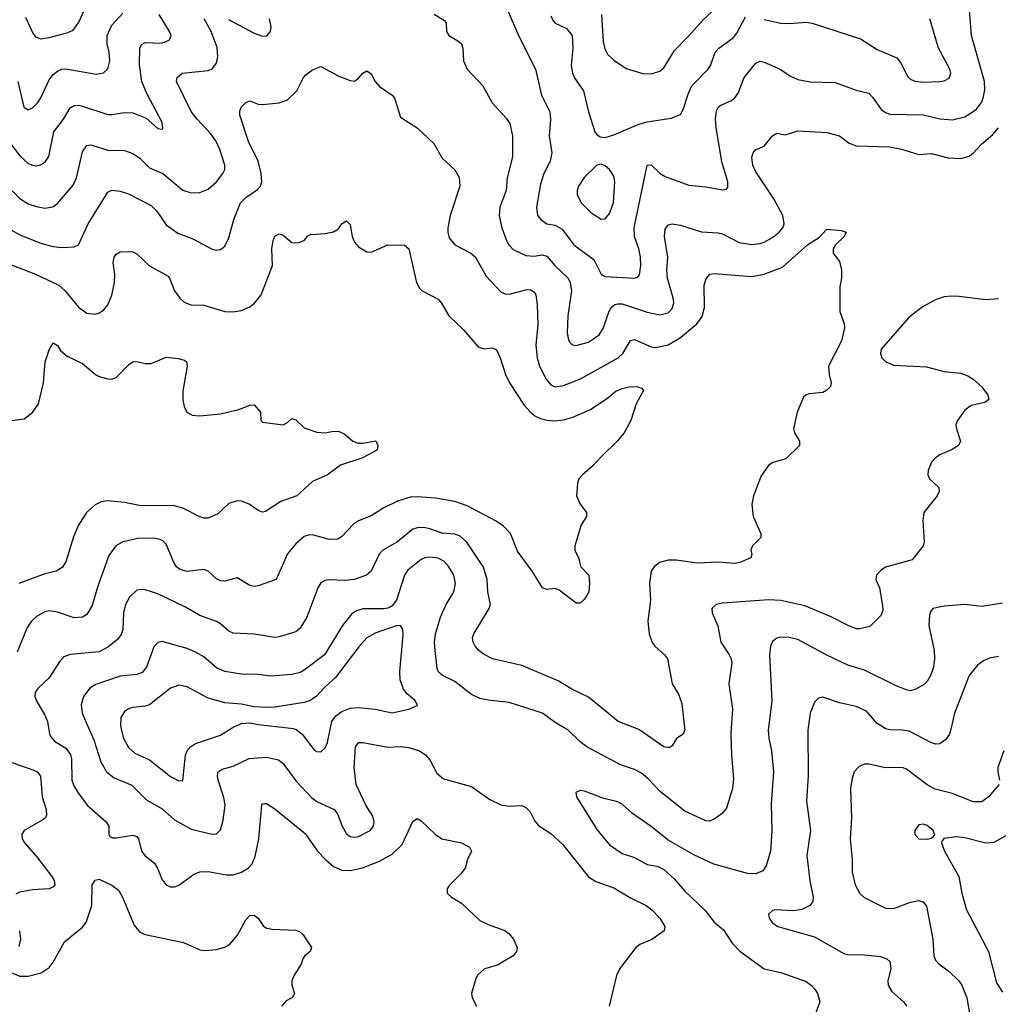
# Model space of a CAD drawing. Header units: inches. Extents: x 990586 to 1117858, y 769490 to 892071.
# Tile 225 of 248: x 1064009 to 1068690, y 878678 to 883386. Entities that reach past the tile are written whole.
import ezdxf

# ---------------------------------------------------------------- set-up
doc = ezdxf.new("R2010")
doc.units = ezdxf.units.IN
doc.header["$MEASUREMENT"] = 0
doc.layers.add('B0867', color=7, linetype='Continuous')
doc.layers.add('B0868', color=7, linetype='Continuous')

msp = doc.modelspace()

# ---------------------------------------------------------------- linework, layer by layer
at = {"layer": 'B0867', "color": 6}
for points, elevation in [([(1064147.4, 880000), (1064151.6, 879971.6), (1064157.5, 879957.5), (1064176.2, 879936.2), (1064230, 879903.5), (1064252, 879872), (1064256.3, 879850), (1064259.3, 879750), (1064270, 879718.9), (1064288.7, 879688.7), (1064332.1, 879630), (1064423.4, 879550), (1064435.2, 879530), (1064435, 879490), (1064440.9, 879480.9), (1064453.8, 879473.8), (1064470, 879474.1), (1064550, 879487.7), (1064570, 879480.4), (1064578.2, 879470), (1064592.5, 879410), (1064608.9, 879388.9), (1064653.6, 879353.6), (1064667.7, 879330), (1064690, 879273.7), (1064710, 879249.7), (1064730, 879240.4), (1064750, 879240.3), (1064770, 879247.5), (1064841.1, 879298.9), (1064870, 879310.9), (1064910, 879313.3), (1064997.5, 879297.5), (1065030, 879296.6), (1065069.8, 879310.2), (1065101.8, 879330), (1065120.5, 879350), (1065135, 879385), (1065152.2, 879470), (1065167.8, 879632.2), (1065170, 879636.9), (1065181.2, 879638.8), (1065190, 879638.8), (1065230, 879612.8), (1065374.2, 879494.2), (1065433.7, 879410), (1065471.2, 879370), (1065510, 879336.6), (1065550, 879320.1), (1065590, 879318.6), (1065649.2, 879330.8), (1065730, 879362.7), (1065790, 879395.9), (1065838, 879442), (1065890, 879552.1), (1065910, 879567.1), (1065930, 879556.3), (1065997.6, 879490), (1066028, 879470), (1066122.3, 879450), (1066160.9, 879430), (1066170.2, 879410), (1066150.2, 879370), (1066139.3, 879330), (1066118.3, 879301.7), (1066067, 879250), (1066053.5, 879230), (1066053.7, 879210), (1066074.5, 879190), (1066121.8, 879161.8), (1066210, 879079.2), (1066250, 879059.6), (1066330, 879030.8), (1066350, 879016), (1066371.1, 878990), (1066388.3, 878950), (1066385.5, 878930), (1066370, 878909.9), (1066293.9, 878866.1), (1066231.6, 878848.4), (1066200, 878820), (1066190, 878802), (1066169.6, 878730.4), (1066173.1, 878710), (1066193.2, 878670)], 3400), ([(1064338.2, 880000), (1064363.1, 879943.1), (1064396.9, 879836.9), (1064424, 879790), (1064460.7, 879760.7), (1064546.3, 879726.3), (1064615.2, 879655.3), (1064690, 879613), (1064750, 879559.7), (1064830, 879515.9), (1064930, 879492.1), (1064950, 879493.9), (1064970, 879512.5), (1064981.7, 879558.3), (1064991.9, 879630), (1064986.3, 879666.3), (1064958.9, 879750), (1064955, 879770), (1064958.5, 879790), (1064977.7, 879802.3), (1065030, 879816.9), (1065106.8, 879853.2), (1065190, 879859.2), (1065246.7, 879846.7), (1065270, 879830.3), (1065330, 879747.2), (1065405.8, 879665.8), (1065430, 879648.6), (1065513.6, 879610), (1065528.9, 879588.9), (1065551.4, 879530), (1065572.9, 879492.9), (1065590, 879479.9), (1065610, 879476.7), (1065630, 879481.3), (1065686, 879510), (1065701.1, 879530), (1065704.6, 879550), (1065698, 879578), (1065665.2, 879630), (1065618, 879730), (1065609.1, 879810), (1065614.7, 879910), (1065630, 879929.5), (1065649.8, 879930.2), (1065770, 879907.3), (1065830.4, 879910.4), (1065870, 879906.9), (1065920.9, 879890), (1065950, 879871.6), (1065970, 879847.5), (1066003.7, 879783.7), (1066036.2, 879756.2), (1066170, 879719.9), (1066258.3, 879658.3), (1066310, 879632.4), (1066350, 879625.6), (1066410, 879628.1), (1066430, 879619.8), (1066450, 879599.1), (1066473.5, 879553.5), (1066490, 879532.5), (1066550, 879495.6), (1066604.6, 879444.6), (1066730, 879287.1), (1066765.4, 879265.4), (1066850, 879234.5), (1066930, 879187.3), (1067005.1, 879150), (1067032.7, 879130), (1067070.7, 879090), (1067095.1, 879050), (1067091, 879029), (1067032.5, 878987.5), (1066975.9, 878964.1), (1066956.5, 878950), (1066879.7, 878850), (1066864.3, 878815.7), (1066827.9, 878670)], 3500), ([(1064493.2, 880000), (1064505.8, 879950), (1064530, 879905.5), (1064559.5, 879879.5), (1064630, 879847.7), (1064730, 879767.6), (1064770, 879746.8), (1064790, 879748.3), (1064802.4, 879870), (1064809.8, 879890), (1064825.4, 879910), (1064850, 879924.9), (1064970, 879965.1), (1065025.2, 880000)], 3600), ([(1065292.3, 880000), (1065317.3, 879997.3), (1065331.6, 879991.6), (1065359.4, 879970), (1065416.6, 879896.6), (1065430, 879886.4), (1065450, 879885.9), (1065470, 879904.5), (1065481.1, 879930), (1065495.6, 880000)], 3600), ([(1067411.8, 880000), (1067409.7, 879969.7), (1067413, 879870), (1067423.6, 879756.4), (1067418.1, 879710), (1067390, 879616.8), (1067369.2, 879590.8), (1067330, 879563.1), (1067310, 879553.5), (1067290, 879556), (1067190, 879601.5), (1067074, 879694), (1067015.6, 879755.6), (1066983.1, 879783.1), (1066950, 879800.8), (1066882.9, 879822.9), (1066721.7, 879910), (1066690, 879933.3), (1066631.1, 879990), (1066613.6, 880000)], 3500), ([(1067589.9, 880000), (1067588.6, 879990), (1067592.1, 879950), (1067604.9, 879890), (1067613.8, 879790), (1067603.2, 879636.8), (1067606.7, 879506.7), (1067599.4, 879410), (1067579.6, 879340.4), (1067563.8, 879316.2), (1067530, 879302.6), (1067490, 879303.9), (1067328.7, 879348.7), (1067233.1, 879393.1), (1067110, 879462.9), (1067030, 879527.9), (1066939.9, 879590), (1066892.9, 879632.9), (1066870, 879646.5), (1066802.2, 879662.2), (1066710, 879697.9), (1066690, 879699.9), (1066668.3, 879691.7), (1066671.8, 879670), (1066770, 879514.2), (1066830, 879440.2), (1066890, 879399), (1066950, 879379.8), (1067010, 879347.5), (1067058.3, 879338.3), (1067090, 879322.8), (1067139, 879279), (1067190, 879219.2), (1067286.9, 879126.9), (1067331.4, 879071.4), (1067374.5, 879034.5), (1067416.6, 878970), (1067452.7, 878932.7), (1067570, 878848.5), (1067650, 878831), (1067770, 878786.7), (1067794.2, 878770), (1067812.3, 878750), (1067825, 878730), (1067835.8, 878690), (1067810, 878620.5)], 3600), ([(1067189, 880000), (1067190.1, 879990), (1067182.7, 879970), (1067150.8, 879949.2), (1067130, 879913.8), (1067115.7, 879904.3), (1067090, 879909.1), (1066970, 879992), (1066949.5, 880000)], 3400), ([(1067779.6, 880000), (1067778.1, 879990), (1067779.8, 879770), (1067772.5, 879650), (1067791, 879510), (1067773.7, 879390), (1067788.7, 879268.7), (1067804.2, 879190), (1067801.8, 879170), (1067788.2, 879150), (1067750, 879132), (1067710, 879125.7), (1067620.3, 879130), (1067610, 879127.1), (1067590.1, 879109.9), (1067594.4, 879090), (1067608.4, 879070), (1067635.1, 879050), (1067810, 879000.7), (1067950, 878921.1), (1067970, 878916.1), (1068050, 878914.8), (1068126.3, 878906.3), (1068156.3, 878896.3), (1068170, 878882.5), (1068175.5, 878850), (1068161.7, 878790), (1068162.9, 878770), (1068180, 878740), (1068236.5, 878690), (1068251.5, 878670)], 3700), ([(1068463.8, 880000), (1068456.8, 879970), (1068437.4, 879942.6), (1068410, 879923.1), (1068390, 879921.9), (1068370, 879928.9), (1068263.8, 879983.8), (1068230, 879989.5), (1068170.1, 879990.1), (1068150, 879995.9), (1068143.6, 880000)], 3700), ([(1068716, 879890), (1068687.9, 879810), (1068686.7, 879790), (1068696, 879750)], 3800), ([(1063950, 879842.6), (1064077.3, 879797.3), (1064092.2, 879790), (1064109.2, 879769.2), (1064116, 879670), (1064135.4, 879610), (1064137.8, 879582.2), (1064132.6, 879570), (1064119.5, 879560.5), (1064030.4, 879510), (1064020.1, 879490), (1064021.6, 879470), (1064032.2, 879450), (1064090, 879385.4), (1064162.9, 879290), (1064174.4, 879270), (1064177.4, 879250), (1064170, 879239.3), (1064150, 879230.7), (1064070, 879226.1), (1064010, 879214.1), (1063990, 879204.5)], 3300), ([(1068693.5, 879730), (1068642.9, 879670), (1068610, 879646.8), (1068570, 879646.5), (1068470, 879685.5), (1068387.1, 879707.1), (1068350, 879727.9), (1068250, 879802.6), (1068230, 879810.4), (1068150, 879809), (1068070, 879826.8), (1068050, 879826.5), (1068023.9, 879816.1), (1068000.8, 879790), (1067990, 879759.7), (1067983, 879710), (1067987.4, 879570), (1067981.2, 879470), (1067991.3, 879370), (1067990.3, 879310), (1068004.4, 879250), (1068028, 879208), (1068048.5, 879188.5), (1068150, 879137.9), (1068190, 879137.1), (1068270, 879166.3), (1068310, 879174.4), (1068330, 879168), (1068346.9, 879146.9), (1068376.4, 878990), (1068381.9, 878910), (1068389.2, 878890), (1068406.4, 878870), (1068454.5, 878834.5), (1068501.4, 878790), (1068514.7, 878770), (1068539.2, 878710), (1068554.5, 878614.5)], 3800), ([(1068830, 879542.1), (1068668.4, 879451.6), (1068630, 879448.5), (1068530, 879474.7), (1068490, 879479.4), (1068429.4, 879470.6), (1068420.3, 879459.7), (1068418.4, 879450), (1068432.6, 879410), (1068500.7, 879290), (1068514.6, 879210), (1068537.5, 879130), (1068642.4, 878930), (1068681.3, 878781.3), (1068710, 878736.6)], 3900), ([(1063967.3, 878830), (1064010, 878813.2), (1064050, 878812.4), (1064111.2, 878828.8), (1064150, 878854.7), (1064170, 878880.1), (1064223.7, 878976.3), (1064310, 879046.8), (1064326.7, 879070), (1064354.7, 879150), (1064356.3, 879250), (1064370, 879271.1), (1064390, 879276.7), (1064450, 879248.4), (1064482.7, 879222.7), (1064501.4, 879190), (1064556.9, 879056.9), (1064584, 879024), (1064610, 879011.3), (1064793.3, 878973.3), (1064870, 878939.3), (1064896.1, 878936.1), (1064950, 878940.5), (1064990, 878951.7), (1065014.6, 878965.4), (1065051, 879009), (1065090, 879082.3), (1065110, 879103.2), (1065130, 879104.9), (1065150, 879090.3), (1065174, 879054), (1065190, 879042.9), (1065217.6, 879037.6), (1065330, 879032.2), (1065347.2, 879027.2), (1065365.4, 879010), (1065404.6, 878950), (1065399.1, 878930), (1065371.5, 878908.5), (1065364, 878896.1), (1065354.7, 878870), (1065322.4, 878817.6), (1065311.1, 878790), (1065310.1, 878770), (1065322.8, 878730), (1065319, 878721), (1065310.2, 878710), (1065284.4, 878695.6), (1065261.3, 878670)], 3300), ([(1064008.2, 879030), (1064012.5, 878990), (1064004.7, 878955.3)], 3300)]:
    msp.add_lwpolyline(points, dxfattribs=dict(at, elevation=elevation))
at = {"layer": 'B0867', "color": 6, "elevation": 3900}
msp.add_lwpolyline([(1068330, 879539.1), (1068310, 879536.1), (1068290.2, 879510), (1068290.2, 879490), (1068310, 879470.2), (1068350, 879468.4), (1068368.1, 879471.9), (1068380.1, 879479.9), (1068386, 879490), (1068377.8, 879510), (1068350, 879533.9)], close=True, dxfattribs=at)
at = {"layer": 'B0868', "color": 6}
for points, elevation in [([(1064037.6, 883397.6), (1064070, 883324.7), (1064084.4, 883304.4), (1064110, 883294.7), (1064150, 883301.5), (1064237, 883323), (1064264.3, 883335.7), (1064290, 883371.1), (1064327.9, 883450)], 3800), ([(1066345.7, 883425.7), (1066395.1, 883310), (1066476, 883150), (1066504.6, 883024.6), (1066545.3, 882945.3), (1066547.5, 882910), (1066540.7, 882830), (1066554.3, 882750), (1066546.3, 882710), (1066516, 882650), (1066500.7, 882599.3), (1066481.6, 882490), (1066485.8, 882450), (1066501.9, 882430), (1066530, 882410.2), (1066570, 882402.8), (1066603.7, 882383.7), (1066659.3, 882310), (1066750, 882242.4), (1066760.3, 882230), (1066789.6, 882169.6), (1066810, 882157.8), (1066949.1, 882150.9), (1066964.4, 882155.6), (1066973.8, 882166.2), (1066979.5, 882210), (1066978.8, 882250), (1066970.1, 882290.1), (1066949.2, 882349.2), (1066948.1, 882390), (1067010, 882690.1), (1067030, 882691.6), (1067072.1, 882650), (1067095.7, 882635.7), (1067210, 882594.2), (1067290, 882586.5), (1067370, 882571.7), (1067390, 882575.8), (1067396.1, 882583.9), (1067396.5, 882610), (1067367.1, 882707.1), (1067340.5, 882870), (1067336.8, 882910), (1067341.4, 882950), (1067350.9, 882969.1), (1067362.1, 882977.9), (1067410, 882997.8), (1067430, 883012.1), (1067445.2, 883034.8), (1067474.7, 883110), (1067530, 883177.5), (1067550, 883187.4), (1067570, 883183), (1067645.5, 883150), (1067696.4, 883116.4), (1067730, 883100.2), (1067790, 883089.1), (1067910, 883085.9), (1068009.2, 883049.2), (1068070, 883034), (1068090, 883014.5), (1068130, 882956.8), (1068150, 882941.5), (1068170, 882933.9), (1068330, 882931.5), (1068411.2, 882911.2), (1068470, 882907.3), (1068530, 882921), (1068583.7, 882956.3), (1068608.8, 882990), (1068617.3, 883010), (1068625.7, 883050), (1068624, 883090), (1068560.7, 883310), (1068548.2, 883471.8)], 3600), ([(1063969.1, 882790), (1064010, 882735.4), (1064050, 882699.1), (1064070, 882690), (1064090, 882687.5), (1064108.5, 882691.5), (1064132.7, 882707.3), (1064148.3, 882731.7), (1064173, 882850), (1064219.2, 882910), (1064250, 882963.8), (1064270, 882976.2), (1064290, 882977.5), (1064310, 882972.5), (1064430, 882933.4), (1064450, 882932.5), (1064510, 882942.7), (1064550, 882941), (1064614.8, 882914.8), (1064670, 882865.5), (1064690, 882863), (1064693.8, 882866.2), (1064690, 882894.9), (1064615.7, 883035.7), (1064593.9, 883090), (1064582.2, 883170), (1064584, 883250), (1064591.9, 883268.1), (1064610, 883277), (1064685.5, 883274.5), (1064710, 883281.2), (1064725.1, 883290), (1064732.9, 883310), (1064726.3, 883330), (1064675.5, 883410)], 3600), ([(1064000.1, 883090), (1064028.5, 882968.5), (1064050, 882955.2), (1064070, 882964.3), (1064095.2, 882990), (1064110, 883011.9), (1064150, 883098.3), (1064170, 883124.1), (1064190, 883140.1), (1064210, 883148.9), (1064230, 883151), (1064374.4, 883125.6), (1064410, 883132.3), (1064430, 883151.5), (1064440.1, 883190), (1064436.7, 883230), (1064427.2, 883270), (1064428.3, 883310), (1064450, 883360.1), (1064502.6, 883417.4)], 3700), ([(1065991.6, 883411.6), (1066041.3, 883381.3), (1066049.5, 883369.5), (1066050.6, 883330), (1066062.4, 883310), (1066105.4, 883285.4), (1066122.8, 883270), (1066129, 883250), (1066132.2, 883190), (1066148.9, 883150), (1066224.3, 883070), (1066268.2, 882988.2), (1066335.5, 882915.5), (1066353.2, 882890), (1066366.4, 882830), (1066366, 882730), (1066340.8, 882630), (1066335.4, 882570), (1066305.4, 882490), (1066302.3, 882450), (1066315, 882390), (1066337.2, 882330), (1066350, 882308.3), (1066370, 882287.7), (1066430, 882258.1), (1066470, 882255.6), (1066510, 882261.4), (1066530, 882255.4), (1066569.2, 882210), (1066632.8, 882150), (1066642.6, 882130), (1066648.2, 882090), (1066630.5, 881970.5), (1066628.2, 881888.2), (1066634.5, 881854.5), (1066641.5, 881841.5), (1066650, 881832.3), (1066668.5, 881828.5), (1066730, 881844.6), (1066781.2, 881878.8), (1066799.8, 881910), (1066827.7, 881992.3), (1066838.6, 882010), (1066856.3, 882023.7), (1066870, 882028), (1066890, 882026.8), (1067010, 881987.2), (1067070, 881975.6), (1067110, 881984.6), (1067130, 882004.6), (1067138.1, 882030), (1067136.6, 882050), (1067106.8, 882150), (1067104.7, 882190), (1067109.3, 882250), (1067092.9, 882350), (1067095.7, 882384.3), (1067110, 882405.4), (1067130, 882410), (1067170, 882403.4), (1067270, 882370.9), (1067350, 882366.8), (1067370, 882361.4), (1067450, 882321.1), (1067510, 882311.7), (1067550, 882315.7), (1067570, 882322.7), (1067610, 882344.8), (1067641.9, 882370), (1067658.3, 882390), (1067666.2, 882410), (1067659.6, 882450), (1067616.7, 882530), (1067530, 882658.4), (1067516.3, 882690), (1067510.9, 882729.1), (1067516.4, 882750), (1067530, 882765.9), (1067570, 882780.9), (1067610, 882831.1), (1067630, 882842.9), (1067670, 882836.2), (1067730, 882854.1), (1067870, 882845.8), (1067929.4, 882830), (1067976, 882796), (1068010, 882782.9), (1068170, 882778), (1068227.3, 882767.3), (1068310, 882741.2), (1068370, 882745.5), (1068450, 882725.7), (1068510, 882721.6), (1068550, 882732.8), (1068570, 882747.4), (1068609.7, 882790.3), (1068662.9, 882837.1), (1068690, 882869.3)], 3500), ([(1066550, 883404.1), (1066560.8, 883380.8), (1066570.1, 883370), (1066624.6, 883344.6), (1066651, 883311), (1066655.3, 883250), (1066647.5, 883167.5), (1066652.4, 883130), (1066664.6, 883104.6), (1066705.8, 883045.8), (1066730, 882945.2), (1066760.1, 882850), (1066770, 882836.4), (1066786, 882826), (1066810, 882822.9), (1066850, 882834.9), (1066970, 882886.3), (1067010, 882896.8), (1067124.8, 882915.2), (1067170, 882933.4), (1067182.9, 882957.1), (1067205.7, 883030), (1067223.9, 883070), (1067301.4, 883150), (1067314, 883170), (1067335.8, 883230), (1067352.4, 883250), (1067421.5, 883298.5), (1067438.9, 883321.1), (1067480.5, 883399.5)], 3700), ([(1066791.5, 883410), (1066799.4, 883279.4), (1066807.4, 883247.4), (1066821.1, 883221.1), (1066850, 883191.9), (1066910, 883153.1), (1066988.7, 883128.7), (1067030, 883127.6), (1067070, 883139.5), (1067090, 883155.4), (1067141.4, 883238.6), (1067210, 883308), (1067276.3, 883383.7), (1067317.6, 883422.4)], 3800), ([(1063970, 882570.9), (1064010, 882530.6), (1064050, 882506.1), (1064090, 882492.3), (1064130, 882484.8), (1064168.1, 882491.9), (1064190, 882507.3), (1064265.5, 882594.5), (1064280.7, 882630), (1064310, 882754), (1064330, 882784.3), (1064350, 882787.2), (1064430, 882761.4), (1064510, 882760.1), (1064550, 882746.8), (1064583.9, 882723.9), (1064630, 882677.7), (1064693.7, 882650), (1064790, 882571.2), (1064830, 882557.9), (1064870, 882559.1), (1064910, 882575.8), (1064950, 882610.1), (1064980.7, 882650), (1064990, 882670), (1064990.9, 882690), (1064965.9, 882765.9), (1064947.2, 882807.2), (1064922.2, 882842.2), (1064857.9, 882910), (1064830, 882947), (1064759.6, 883090), (1064761.8, 883110), (1064786.6, 883130), (1064910, 883142.3), (1064930, 883151.1), (1064950, 883178.3), (1064956.5, 883210), (1064953.1, 883253.1), (1064925.6, 883330), (1064891.5, 883390)], 3500), ([(1065007.5, 883387.5), (1065130, 883321.6), (1065170, 883307.3), (1065191.5, 883308.5), (1065209.3, 883330), (1065211.4, 883350), (1065204, 883390)], 3500), ([(1067570, 883387.5), (1067650, 883370), (1067692.1, 883367.9), (1067770, 883373.4), (1067799, 883370), (1068030, 883293.7), (1068110, 883243.3), (1068204, 883204), (1068221.9, 883181.9), (1068255.7, 883115.7), (1068270, 883101.9), (1068290, 883092.1), (1068330, 883086.9), (1068410, 883090), (1068430, 883093.1), (1068454.3, 883105.7), (1068461.9, 883130), (1068457.6, 883150), (1068403.5, 883250), (1068361.9, 883390)], 3700), ([(1063951.1, 882391.1), (1064010, 882357.4), (1064110, 882317.6), (1064170, 882301.5), (1064210, 882296.1), (1064270, 882300.6), (1064289.8, 882310.2), (1064336.9, 882410), (1064430, 882560.6), (1064450, 882571.6), (1064490, 882566.1), (1064530, 882553.3), (1064637.5, 882497.5), (1064665.4, 882470), (1064710, 882405.7), (1064765.1, 882365.1), (1064837.6, 882337.6), (1064930, 882288.8), (1064950, 882284.1), (1064970, 882286.6), (1064990, 882302.8), (1065010, 882343), (1065033.9, 882430), (1065065.5, 882510), (1065090, 882535.6), (1065146.6, 882573.4), (1065160.4, 882590), (1065167.5, 882610), (1065164.8, 882650), (1065150.1, 882710), (1065104, 882804), (1065061.6, 882930), (1065061.9, 882950), (1065070, 882968.7), (1065090, 882990.7), (1065110, 882997.5), (1065150, 882982.1), (1065170, 882980.6), (1065250, 882988.9), (1065290, 883002.5), (1065334.3, 883045.7), (1065366.6, 883110), (1065377.2, 883122.8), (1065410, 883146.2), (1065450, 883161.7), (1065536.3, 883116.3), (1065590, 883095), (1065610, 883092.8), (1065630, 883106.1), (1065650, 883131), (1065670, 883141.4), (1065690, 883126.6), (1065710, 883090.2), (1065730, 883066), (1065790, 883024.6), (1065801.8, 883010), (1065830, 882920.2), (1065909.5, 882869.5), (1065990, 882793.3), (1066030, 882723.3), (1066090, 882668.8), (1066111.2, 882631.2), (1066115, 882590), (1066067.5, 882450), (1066056.7, 882390), (1066056.3, 882370), (1066063.3, 882343.3), (1066090, 882308.8), (1066167.1, 882270), (1066189.2, 882250), (1066239.5, 882159.5), (1066310, 882084.6), (1066330, 882075.4), (1066350, 882073.7), (1066436.6, 882096.6), (1066454.6, 882094.6), (1066470, 882083.6), (1066477.9, 882070), (1066484.1, 882024.1), (1066486.9, 881926.9), (1066478.2, 881830), (1066484.3, 881770), (1066496, 881730), (1066527.7, 881667.7), (1066550, 881639.5), (1066569.8, 881629.8), (1066610, 881636.2), (1066690.6, 881669.4), (1066870.7, 881769.3), (1066893.3, 881790), (1066930, 881852.7), (1066950, 881856.3), (1067030, 881821.7), (1067050, 881818.9), (1067110, 881832), (1067170, 881866.4), (1067248.2, 881931.8), (1067273.1, 881966.9), (1067284, 882010), (1067282.7, 882117.3), (1067292.5, 882147.5), (1067310, 882168.6), (1067330, 882172.3), (1067510, 882158.5), (1067570, 882169.1), (1067657.2, 882202.8), (1067777.6, 882310), (1067834.4, 882345.6), (1067870, 882384), (1067937.7, 882377.7), (1067962, 882370), (1067951.9, 882350), (1067910.9, 882310), (1067899.4, 882290), (1067900.2, 882270), (1067930.2, 882230), (1067940.2, 882190), (1067939.2, 882150), (1067931.1, 882108.9), (1067931, 881990), (1067952.4, 881932.4), (1067953.3, 881913.3), (1067939.6, 881850), (1067877.7, 881730), (1067879.9, 881690), (1067890.6, 881650), (1067887.4, 881632.6), (1067870, 881614.3), (1067850, 881602.7), (1067783.6, 881596.4), (1067768.5, 881591.5), (1067758.3, 881581.7), (1067726.8, 881510), (1067710.1, 881430), (1067715.1, 881410), (1067738.8, 881370), (1067738.6, 881350), (1067673.1, 881286.9), (1067611.7, 881268.3), (1067590, 881254.6), (1067554.9, 881205.1), (1067519.3, 881110), (1067510.2, 881069.8), (1067517.6, 881010), (1067553.3, 880930), (1067553.9, 880910), (1067513.9, 880870), (1067506.3, 880850), (1067511.4, 880830), (1067506.6, 880813.4), (1067452.6, 880790), (1067430, 880785.9), (1067350, 880791.8), (1067250, 880788), (1067150, 880801.4), (1067110, 880801.4), (1067069, 880790), (1067043.6, 880770), (1067030.1, 880750), (1067021.7, 880690), (1067026.8, 880610), (1067013.3, 880510), (1067019.6, 880450), (1067032.1, 880412.1), (1067047, 880390), (1067093.7, 880350), (1067107.6, 880330), (1067130.4, 880210), (1067160.5, 880160.5), (1067176.2, 880116.2), (1067189, 880000)], 3400), ([(1063950, 882221.1), (1064085.3, 882170), (1064195.9, 882115.9), (1064226.8, 882090), (1064290, 882012.1), (1064330, 881983), (1064370, 881978.7), (1064390, 881984), (1064410, 881996.6), (1064430, 882022.2), (1064450, 882068.4), (1064462.2, 882130), (1064463.5, 882170), (1064456.9, 882223.1), (1064460.3, 882250), (1064470, 882264.8), (1064490, 882275.6), (1064530, 882278.3), (1064550, 882276.6), (1064570, 882266.3), (1064630, 882209.2), (1064719, 882159), (1064727.6, 882147.6), (1064749.5, 882089.5), (1064775.1, 882055.1), (1064795.9, 882035.9), (1064830, 882022.8), (1064890, 882021), (1064990, 881990.8), (1065030, 881988.8), (1065070, 881995.8), (1065110, 882013), (1065132.3, 882030), (1065163.5, 882070), (1065218.2, 882210), (1065215.4, 882290), (1065222.2, 882330), (1065230, 882350.6), (1065250, 882362.3), (1065270, 882356.4), (1065310, 882320.5), (1065341.6, 882318.4), (1065369.3, 882330.7), (1065386.9, 882353.1), (1065400.3, 882359.7), (1065470, 882362.9), (1065510, 882371), (1065534.3, 882385.7), (1065550, 882410.4), (1065570, 882424.6), (1065590, 882406.4), (1065599.1, 882350), (1065610, 882321.8), (1065630, 882300.2), (1065670, 882276.3), (1065690, 882275.1), (1065770, 882309.4), (1065850, 882308.4), (1065870, 882290.3), (1065907.7, 882130), (1065921.9, 882101.9), (1065933.4, 882090), (1066010.1, 882050), (1066026.5, 882030), (1066061.1, 881970), (1066130, 881904), (1066202.5, 881822.5), (1066230, 881811.6), (1066270, 881817.3), (1066290, 881807.5), (1066307.7, 881770), (1066333.2, 881690), (1066352.5, 881650), (1066422.2, 881542.2), (1066450, 881510.3), (1066472.6, 881492.6), (1066499.6, 881479.6), (1066531.4, 881471.4), (1066570, 881468), (1066610, 881473), (1066654.2, 881485.8), (1066738.6, 881521.4), (1066822.3, 881577.7), (1066859.6, 881610), (1066890, 881623.2), (1066930, 881631.6), (1066964.7, 881630), (1066984.5, 881624.5), (1066993.2, 881613.2), (1066957.5, 881550), (1066932.8, 881470), (1066900.1, 881410), (1066866.7, 881370), (1066790, 881296.6), (1066749.3, 881250.7), (1066701, 881210), (1066683.9, 881190), (1066676.4, 881170), (1066672.1, 881110), (1066689.5, 881070), (1066719.7, 881030), (1066719.7, 881010), (1066694, 880970), (1066664.8, 880870), (1066664.6, 880850), (1066683, 880810), (1066691.7, 880771.7), (1066731.5, 880730), (1066734.5, 880690), (1066731, 880650), (1066710, 880615.6), (1066690, 880595.6), (1066670, 880595.6), (1066590, 880658.5), (1066570, 880666.4), (1066530, 880662.3), (1066510, 880669), (1066459.9, 880750), (1066390, 880845.4), (1066356, 880930), (1066323.7, 880963.7), (1066288.1, 880988.1), (1066150, 881061.5), (1066090, 881082.1), (1065999, 881099), (1065910, 881105.4), (1065877.5, 881102.5), (1065815.7, 881084.3), (1065750, 881051.8), (1065690, 881013.6), (1065629.2, 880990), (1065605.4, 880974.6), (1065550, 880914.5), (1065530, 880902.3), (1065490, 880900.2), (1065410, 880922.4), (1065390, 880922.1), (1065370, 880914.4), (1065330, 880880.7), (1065290, 880832.1), (1065235.6, 880710), (1065150, 880678.8), (1065130, 880676.4), (1065110, 880680.8), (1065050, 880717.2), (1064990, 880700.8), (1064970, 880702.6), (1064950, 880712.5), (1064910, 880749.5), (1064890, 880757.4), (1064810, 880747.8), (1064776.6, 880756.6), (1064759.6, 880770), (1064747.6, 880787.6), (1064710, 880879), (1064694.4, 880894.4), (1064680.7, 880900.7), (1064650, 880906.8), (1064575.1, 880904.9), (1064502.8, 880890), (1064469.5, 880870), (1064436.1, 880823.9), (1064382.2, 880677.8), (1064355.3, 880584.7), (1064330, 880542.5), (1064310, 880528.8), (1064270, 880526.4), (1064190, 880553.1), (1064150, 880559.2), (1064130, 880555), (1064090, 880531.9), (1064065.6, 880510), (1064043.1, 880476.9), (1063997.7, 880362.3)], 3300), ([(1068690, 882051.1), (1068630, 882045.8), (1068503.1, 882063.1), (1068464.3, 882064.3), (1068430, 882060.9), (1068391.8, 882048.2), (1068326.5, 882013.5), (1068259.6, 881960.4), (1068129.8, 881810), (1068126.4, 881790), (1068132.6, 881770), (1068151, 881750), (1068190, 881733.9), (1068346, 881726), (1068430, 881703.2), (1068510, 881695.3), (1068543.9, 881683.9), (1068570, 881667.7), (1068611.2, 881630), (1068639.7, 881590), (1068644.8, 881570), (1068624.6, 881555.4), (1068559.1, 881540.9), (1068530, 881518.3), (1068494.3, 881470), (1068486.8, 881450), (1068489, 881430), (1068508.6, 881370), (1068499.7, 881350), (1068468.9, 881331.1), (1068410, 881305.5), (1068387.4, 881290), (1068370.1, 881270), (1068354.3, 881230), (1068352.5, 881210), (1068360.6, 881190), (1068404.8, 881150), (1068407.1, 881130), (1068397, 881110), (1068333.6, 881030), (1068329.1, 880990.9), (1068335.3, 880890), (1068330.2, 880870), (1068277.3, 880802.7), (1068150, 880768.1), (1068130, 880754.7), (1068107.1, 880730), (1068103.6, 880710), (1068121.4, 880670), (1068135.7, 880584.3), (1068136.8, 880563.2), (1068130, 880538.6), (1068074.6, 880485.4), (1068027.1, 880472.9), (1068010, 880474.3), (1067970.8, 880489.2), (1067890, 880530.9), (1067763.8, 880583.8), (1067650, 880609.6), (1067591.9, 880612), (1067370, 880597), (1067340.7, 880590), (1067319.2, 880570), (1067320.4, 880550), (1067347.9, 880487.9), (1067362.6, 880410), (1067402.7, 880350), (1067412.5, 880330), (1067415.8, 880310), (1067401.1, 880210), (1067418.1, 880090), (1067411.8, 880000)], 3500), ([(1063970, 881468.9), (1064030, 881478.2), (1064070, 881507.5), (1064099.1, 881550), (1064123.5, 881650), (1064131.6, 881750), (1064150, 881807.3), (1064170, 881841.1), (1064190, 881828.1), (1064204.8, 881804.8), (1064236.7, 881776.7), (1064310, 881742.7), (1064370, 881690.4), (1064390, 881679.2), (1064430, 881668.3), (1064450, 881667.7), (1064470, 881674.7), (1064530, 881735.8), (1064550, 881750.1), (1064570, 881752.3), (1064610, 881742.6), (1064638.1, 881741.9), (1064710, 881772.4), (1064766.6, 881766.6), (1064797.7, 881757.7), (1064806.5, 881750), (1064809.5, 881730), (1064789.4, 881610), (1064790, 881567.7), (1064796.6, 881536.6), (1064808.9, 881510), (1064834.4, 881494.4), (1064870, 881492.1), (1064970, 881501), (1065057.7, 881522.3), (1065110, 881542.6), (1065130, 881543.9), (1065161.5, 881510), (1065162.4, 881470), (1065170, 881461.5), (1065270, 881449.5), (1065290, 881460.2), (1065310, 881478.9), (1065330, 881472.8), (1065370, 881435), (1065430, 881414.3), (1065469.7, 881410.3), (1065510, 881418.3), (1065536.9, 881416.9), (1065564.3, 881404.3), (1065602.4, 881370), (1065630, 881362), (1065650, 881360.9), (1065712.8, 881372.8), (1065721.8, 881350), (1065718.8, 881330), (1065710, 881322.9), (1065645.5, 881290), (1065543.2, 881256.8), (1065480.6, 881210), (1065410, 881178.1), (1065334.8, 881110), (1065258.3, 881081.7), (1065184.8, 881035.2), (1065170, 881032), (1065150, 881038.7), (1065106.3, 881070), (1065070, 881083.4), (1065050, 881085.1), (1065010, 881073.2), (1064957.3, 881022.7), (1064910, 881002.6), (1064890, 881002.3), (1064870.7, 881009.3), (1064790, 881050.2), (1064743.4, 881063.4), (1064590, 881061.4), (1064510, 881076.8), (1064430, 881085.4), (1064399.4, 881080.7), (1064370, 881067), (1064329.1, 881030), (1064290.8, 880969.2), (1064266.9, 880913.1), (1064230, 880793.2), (1064212.7, 880767.3), (1064183.5, 880750), (1064130, 880736.3), (1064004.9, 880690)], 3200), ([(1066949.5, 880000), (1066870.8, 880030.8), (1066730, 880147.1), (1066650, 880185.5), (1066584.6, 880224.6), (1066410, 880298.1), (1066270, 880329.9), (1066230, 880350.5), (1066204.8, 880370), (1066187.6, 880390), (1066178.1, 880410), (1066175.4, 880430), (1066180.9, 880450), (1066254.3, 880570), (1066261.5, 880590), (1066247.9, 880650), (1066245.4, 880710), (1066227.7, 880767.7), (1066147.5, 880887.5), (1066116.3, 880916.3), (1066090, 880926.7), (1066030, 880930.4), (1065970, 880952.4), (1065942, 880958), (1065910, 880956.7), (1065890, 880949.5), (1065816.8, 880890), (1065746.6, 880850), (1065727.7, 880830), (1065690, 880750), (1065667.8, 880730), (1065609.3, 880710), (1065565.4, 880705.4), (1065490, 880708.3), (1065470, 880704.9), (1065450, 880693.4), (1065435.3, 880670), (1065383, 880530), (1065350, 880476.6), (1065330, 880459.9), (1065250, 880435.4), (1065230, 880431.6), (1065130, 880447.8), (1065030, 880452.4), (1065010, 880462.1), (1064970, 880496.8), (1064950, 880508), (1064870, 880537.4), (1064798.9, 880578.9), (1064670, 880640.9), (1064610, 880660.1), (1064590, 880662), (1064570, 880657.8), (1064534.6, 880625.4), (1064514.9, 880590), (1064505.6, 880550), (1064501.9, 880470), (1064494.1, 880445.9), (1064477.7, 880422.3), (1064430, 880385.3), (1064390, 880364), (1064249.9, 880350.1), (1064220.6, 880339.4), (1064200.8, 880319.2), (1064150, 880239.4), (1064098.2, 880190), (1064083.5, 880170), (1064082.1, 880150), (1064090.3, 880130), (1064130, 880061.3), (1064142.9, 880030), (1064147.4, 880000)], 3400), ([(1066613.6, 880000), (1066570, 880025), (1066510, 880070.2), (1066350, 880121.1), (1066250, 880131.9), (1066210, 880140.7), (1066170, 880159.9), (1066090, 880221.4), (1066031.1, 880250), (1066019.7, 880259.7), (1066010.4, 880270), (1066006.2, 880286.2), (1065996, 880370), (1065993.6, 880410), (1065998.6, 880450), (1066022.1, 880530), (1066048.9, 880590), (1066085.3, 880650), (1066094.1, 880690), (1066085.8, 880730), (1066061.2, 880770), (1066037.2, 880797.2), (1066010, 880811.4), (1065970, 880816.6), (1065947.3, 880812.7), (1065930, 880804.5), (1065865.7, 880754.3), (1065849.2, 880730), (1065811.4, 880610), (1065790, 880582.9), (1065770, 880573.1), (1065750, 880569.7), (1065650, 880568.4), (1065620.7, 880559.3), (1065596.6, 880543.4), (1065552.5, 880490), (1065466.2, 880350), (1065370, 880275.4), (1065350, 880264.4), (1065310, 880255.3), (1065210, 880246.7), (1065150, 880254.6), (1065070, 880257.4), (1064990, 880270), (1064950, 880287.1), (1064890, 880339.6), (1064850, 880361.5), (1064810, 880378.7), (1064690, 880412.3), (1064670, 880407.5), (1064650, 880386.7), (1064616, 880290), (1064595, 880265), (1064570, 880255.1), (1064490, 880247.2), (1064372.8, 880207.2), (1064344.6, 880190), (1064315.1, 880150), (1064302.6, 880110), (1064307.6, 880070), (1064338.2, 880000)], 3500), ([(1068710, 880596.2), (1068610, 880580.7), (1068530, 880590), (1068430, 880582.3), (1068375.7, 880570), (1068364.7, 880555.3), (1068360.4, 880539.6), (1068356.8, 880490), (1068382.3, 880370), (1068384.1, 880330), (1068379.9, 880290), (1068367.1, 880252.9), (1068350, 880221.5), (1068330, 880204.3), (1068290, 880182.9), (1068270, 880177.8), (1068250, 880181.1), (1068200.3, 880200.3), (1068050, 880276.3), (1067970, 880299.8), (1067870, 880347.5), (1067730, 880422.4), (1067690, 880432.7), (1067650, 880433.6), (1067630, 880428.1), (1067610, 880412.6), (1067600.1, 880390), (1067595.1, 880350), (1067606, 880130), (1067589.9, 880000)], 3600), ([(1065495.6, 880000), (1065501.8, 880030), (1065521.8, 880058.2), (1065550, 880079), (1065590, 880093.9), (1065630, 880098), (1065710, 880088.9), (1065790, 880071.6), (1065871, 880090), (1065910, 880107.5), (1065912.4, 880110), (1065899.9, 880130), (1065862.8, 880162.8), (1065845.2, 880185.2), (1065829.3, 880229.3), (1065827.6, 880270), (1065843.5, 880443.5), (1065841, 880470), (1065830, 880489.9), (1065810, 880488.6), (1065710, 880453.1), (1065670.2, 880429.8), (1065631.8, 880388.2), (1065519.6, 880240.4), (1065470, 880196.3), (1065427.3, 880150), (1065395.5, 880130), (1065370, 880120.8), (1065230, 880099.5), (1065190, 880097.7), (1065130, 880101.3), (1065070, 880113.1), (1064990, 880120.4), (1064910, 880142.5), (1064810, 880196), (1064770, 880204.9), (1064730, 880190.2), (1064630, 880110.4), (1064610, 880104.1), (1064550, 880098), (1064529, 880091), (1064510, 880077.8), (1064492.4, 880050), (1064490.6, 880010), (1064493.2, 880000)], 3600), ([(1068690, 880341.6), (1068647.4, 880332.6), (1068619.3, 880320.7), (1068590, 880299.9), (1068550.4, 880249.6), (1068480, 880070), (1068463.8, 880000)], 3700), ([(1068143.6, 880000), (1068110, 880021.3), (1068059.3, 880079.3), (1068010, 880102.9), (1067930, 880119), (1067850, 880147.3), (1067830, 880142.4), (1067810, 880122.4), (1067790, 880070), (1067779.6, 880000)], 3700), ([(1065025.2, 880000), (1065030, 880003), (1065070, 880020.9), (1065110, 880023.8), (1065150, 880015.6), (1065292.3, 880000)], 3600)]:
    msp.add_lwpolyline(points, dxfattribs=dict(at, elevation=elevation))
at = {"layer": 'B0868', "color": 6, "elevation": 3700}
msp.add_lwpolyline([(1066790, 882695.9), (1066770, 882689.9), (1066708.7, 882631.3), (1066681.5, 882590), (1066674.9, 882570), (1066675, 882550), (1066694.8, 882510), (1066742.9, 882462.9), (1066790, 882432.4), (1066810, 882434.5), (1066830, 882459.3), (1066849.3, 882510), (1066856, 882610), (1066850, 882638.6), (1066830.2, 882670.2), (1066810, 882688)], close=True, dxfattribs=at)

doc.saveas('drawing.dxf')
